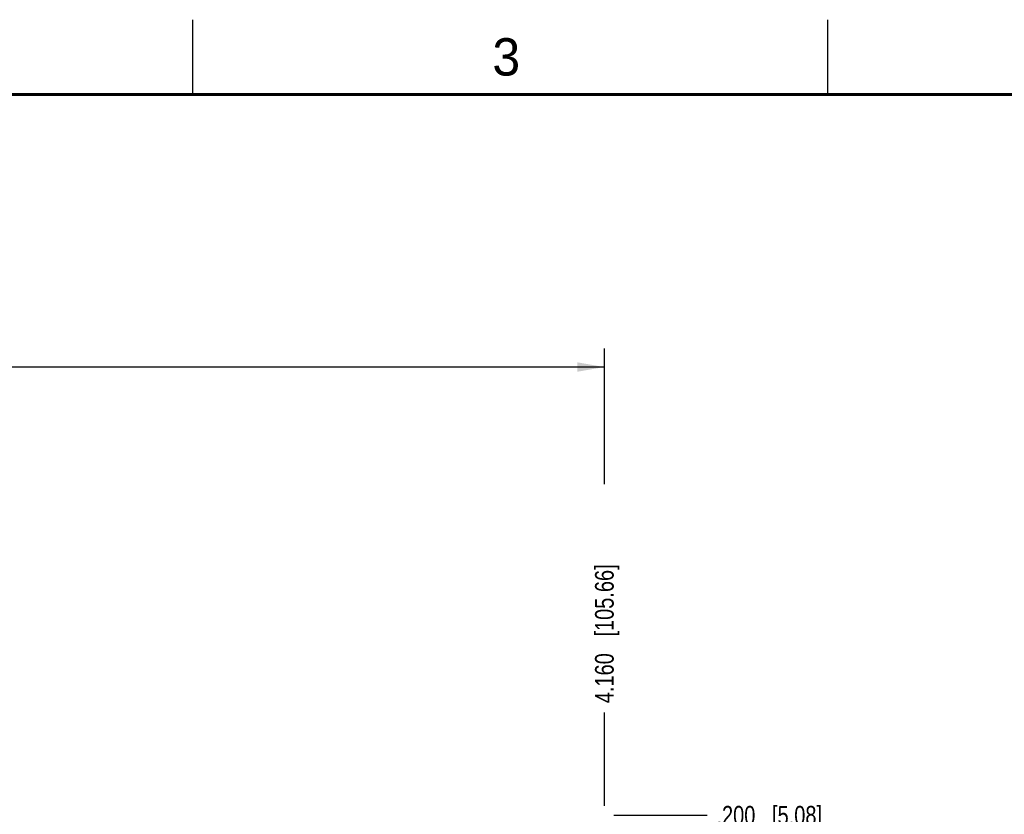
# Model space of a CAD drawing. Header units: inches. Extents: x 0 to 34, y 0 to 22.
# Tile 19 of 20: x 20.1 to 26.7, y 16.7 to 22. Entities that reach past the tile are written whole.
import ezdxf

# ---------------------------------------------------------------- set-up
doc = ezdxf.new("R2010")
doc.units = ezdxf.units.IN
doc.header["$LTSCALE"] = 1.87
doc.header["$MEASUREMENT"] = 0
doc.layers.get('0').update_dxf_attribs({"linetype": 'CONTINUOUS'})
doc.layers.add('DIMENSIONS', color=7, linetype='CONTINUOUS')
doc.styles.get("Standard").update_dxf_attribs({"font": 'txt', "width": 0.8})
doc.styles.add('TEXTSTYLE_2', font='txt')
doc.dimstyles.new('DIMSTYLE_1', dxfattribs={"dimtxt": 0.125, "dimasz": 0.18, "dimexe": 0.125, "dimexo": 0.0625, "dimgap": 0.03125, "dimtad": 0, "dimtih": 1, "dimtoh": 1, "dimdec": 3, "dimzin": 4, "dimdsep": 46, "dimtxsty": 'STANDARD', "dimblk": '_FILLED', "dimblk1": '_FILLED', "dimblk2": '_FILLED', "dimcen": 0.09, "dimadec": 0, "dimazin": 0, "dimtp": 0.001, "dimtm": 0.001, "dimtfac": 1, "dimtdec": 3, "dimtofl": 0, "dimtmove": 0, "dimatfit": 3, "dimldrblk": '_FILLED', "dimfxl": 1, "dimtolj": 1, "dimtzin": 4, "dimarcsym": 0})
doc.dimstyles.new('DIMSTYLE_2', dxfattribs={"dimtxt": 0.125, "dimasz": 0.18, "dimexe": 0.125, "dimexo": 0.0625, "dimgap": 0.0625, "dimtad": 0, "dimtih": 1, "dimtoh": 1, "dimdec": 3, "dimzin": 4, "dimdsep": 46, "dimtxsty": 'STANDARD', "dimblk": '_FILLED', "dimblk1": '_FILLED', "dimblk2": '_FILLED', "dimcen": 0.09, "dimadec": 0, "dimazin": 0, "dimtp": 0.001, "dimtm": 0.001, "dimtfac": 1, "dimtdec": 3, "dimtofl": 0, "dimtmove": 0, "dimatfit": 3, "dimldrblk": '_FILLED', "dimfxl": 1, "dimtolj": 1, "dimtzin": 4, "dimarcsym": 0})

# ---------------------------------------------------------------- blocks, each defined once
blk = doc.blocks.new('_FILLED')
at = {"color": 0, "linetype": 'BYBLOCK'}
blk.add_solid([(0, 0), (-1, 0.174), (-1, -0.174)], dxfattribs=at)
blk = doc.blocks.new('*D7')
at = {"layer": 'DIMENSIONS', "color": 2, "linetype": 'CONTINUOUS'}
for p, q in [((9.0062, 16.7501), (9.0062, 19.8001)), ((24.0062, 18.8914), (24.0062, 19.8001)), ((9.0062, 19.6751), (15.7312, 19.6751)), ((24.0062, 19.6751), (17.2812, 19.6751))]:
    blk.add_line(p, q, dxfattribs=at)
at = {"layer": 'DIMENSIONS', "color": 2, "linetype": 'CONTINUOUS', "xscale": 0.18, "yscale": 0.18, "zscale": 0.18, "rotation": 180}
blk.add_blockref('_FILLED', (9.0062, 19.6751), dxfattribs=at)
at = {"layer": 'DIMENSIONS', "color": 2, "linetype": 'CONTINUOUS', "xscale": 0.18, "yscale": 0.18, "zscale": 0.18}
blk.add_blockref('_FILLED', (24.0062, 19.6751), dxfattribs=at)
at = {"layer": 'DIMENSIONS', "color": 2, "linetype": 'CONTINUOUS', "insert": (16.5062, 19.7376), "char_height": 0.125, "width": 1.425, "attachment_point": 2, "line_spacing_factor": 0.9}
blk.add_mtext('(15.000{\\Ftxt.shx;\\W1.000000;\\H0.125000; }[381])', dxfattribs=at)
blk = doc.blocks.new('*D8')
at = {"layer": 'DIMENSIONS', "color": 2, "linetype": 'CONTINUOUS'}
blk.add_line((24.0687, 16.6751), (24.6937, 16.6751), dxfattribs=at)
at = {"layer": 'DIMENSIONS', "color": 2, "linetype": 'CONTINUOUS', "insert": (24.7562, 16.7376), "char_height": 0.125, "width": 1.125, "attachment_point": 1, "line_spacing_factor": 0.9}
blk.add_mtext('.200{\\Ftxt.shx;\\W1.000000;\\H0.125000; }[5.08]', dxfattribs=at)
blk = doc.blocks.new('*D15')
at = {"layer": 'DIMENSIONS', "color": 2, "linetype": 'CONTINUOUS'}
blk.add_line((24.0062, 16.7376), (24.0062, 17.3626), dxfattribs=at)
at = {"layer": 'DIMENSIONS', "color": 2, "linetype": 'CONTINUOUS', "insert": (23.9437, 17.4251), "char_height": 0.125, "width": 1.425, "attachment_point": 1, "rotation": 90, "line_spacing_factor": 0.9}
blk.add_mtext('4.160{\\Ftxt.shx;\\W1.000000;\\H0.125000; }[105.66]', dxfattribs=at)

msp = doc.modelspace()

# ---------------------------------------------------------------- linework, layer by layer
at = {"color": 2, "linetype": 'CONTINUOUS'}
for p, q in [((21.25, 22), (21.25, 21.5)), ((25.5, 22), (25.5, 21.5))]:
    msp.add_line(p, q, dxfattribs=at)
at = {"color": 7, "linetype": 'CONTINUOUS', "const_width": 0.02}
msp.add_lwpolyline([(33.5, 21.5), (0.5, 21.5)], dxfattribs=at)

# ---------------------------------------------------------------- texts
at = {"color": 2, "linetype": 'CONTINUOUS', "insert": (23.257, 21.8759), "char_height": 0.25, "width": 0.25, "attachment_point": 1, "line_spacing_factor": 0.9, "style": 'TEXTSTYLE_2'}
msp.add_mtext('3', dxfattribs=at)

# ---------------------------------------------------------------- dimensions: what is measured, and where the dimension line sits
at = {"layer": 'DIMENSIONS', "color": 2, "linetype": 'CONTINUOUS'}
dim = msp.add_linear_dim(base=(24.0062, 19.6751), p1=(9.0062, 16.6876), p2=(24.0062, 18.8289), text='(<>)', dimstyle='DIMSTYLE_2', dxfattribs=at)
dim.commit()
dim.dimension.update_dxf_attribs({"geometry": '*D7', "text_midpoint": (16.5062, 19.6751), "dimtype": 160})
for feature_location, offset, dtype, origin, picture, middle in [((24.0062, 16.7376), (0, 0.625), 1, (19.8462, 16.6751), '*D15', (24.0062, 18.1376)), ((24.0687, 16.6751), (0.625, 0), 0, (24.0062, 16.4751), '*D8', (25.3187, 16.6751))]:
    dim = msp.add_ordinate_dim(feature_location=feature_location, offset=offset, dtype=dtype, origin=origin, dimstyle='DIMSTYLE_1', dxfattribs=at)
    dim.commit()
    dim.dimension.update_dxf_attribs({"geometry": picture, "text_midpoint": middle})

doc.saveas('drawing.dxf')
